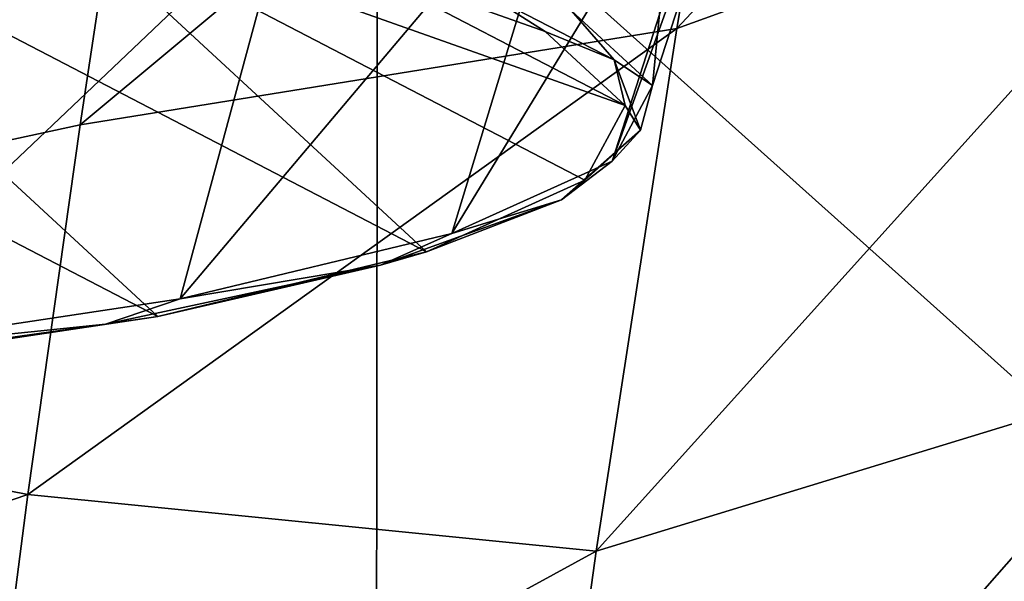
# Model space of a CAD drawing. Header units: millimetres. Extents: x -22 to 72, y 0 to 291.
# Tile 74 of 99: x 6.22 to 9.64, y 258.53 to 260.48. Entities that reach past the tile are written whole.
import ezdxf

# ---------------------------------------------------------------- set-up
doc = ezdxf.new("R2010")
doc.units = ezdxf.units.MM
doc.header["$LTSCALE"] = 65.185185
for name, color, linetype in [('104', 7, 'CONTINUOUS'), ('111', 7, 'CONTINUOUS'), ('125', 7, 'CONTINUOUS'), ('23', 7, 'CONTINUOUS'), ('27', 7, 'CONTINUOUS'), ('28', 7, 'CONTINUOUS')]:
    doc.layers.add(name, color=color, linetype=linetype)

msp = doc.modelspace()

# ---------------------------------------------------------------- linework, layer by layer
at = {"layer": '104', "color": 7, "linetype": 'CONTINUOUS'}
for points in [[(7.3619, 260.6816, 224.0875), (8.0435, 260.4399, 222.368), (7.8291, 260.5772, 223.2071), (7.3619, 260.6816, 224.0875)], [(7.8291, 260.5772, 223.2071), (8.0435, 260.4399, 222.368), (8.2828, 260.3415, 221.5302), (7.8291, 260.5772, 223.2071)], [(7.8291, 260.5772, 223.2071), (8.2828, 260.3415, 221.5302), (8.1354, 260.5119, 222.3827), (7.8291, 260.5772, 223.2071)], [(8.1354, 260.5119, 222.3827), (8.2828, 260.3415, 221.5302), (8.4165, 260.2524, 220.5359), (8.1354, 260.5119, 222.3827)], [(8.0435, 260.4399, 222.368), (8.3214, 260.1832, 220.5414), (8.2828, 260.3415, 221.5302), (8.0435, 260.4399, 222.368)], [(8.2828, 260.3415, 221.5302), (8.3214, 260.1832, 220.5414), (8.3746, 260.0978, 219.7964), (8.2828, 260.3415, 221.5302)], [(8.2828, 260.3415, 221.5302), (8.3746, 260.0978, 219.7964), (8.4165, 260.2524, 220.5359), (8.2828, 260.3415, 221.5302)], [(8.4165, 260.2524, 220.5359), (8.3746, 260.0978, 219.7964), (8.2755, 259.9906, 218.6735), (8.4165, 260.2524, 220.5359)], [(8.3214, 260.1832, 220.5414), (8.1817, 259.9243, 218.6991), (8.3746, 260.0978, 219.7964), (8.3214, 260.1832, 220.5414)], [(8.3746, 260.0978, 219.7964), (8.1817, 259.9243, 218.6991), (8.1003, 259.8568, 218.0817), (8.3746, 260.0978, 219.7964)], [(8.3746, 260.0978, 219.7964), (8.1003, 259.8568, 218.0817), (8.2755, 259.9906, 218.6735), (8.3746, 260.0978, 219.7964)], [(8.2755, 259.9906, 218.6735), (8.1003, 259.8568, 218.0817), (7.7196, 259.7398, 216.8888), (8.2755, 259.9906, 218.6735)], [(8.1817, 259.9243, 218.6991), (7.6315, 259.6762, 216.9341), (8.1003, 259.8568, 218.0817), (8.1817, 259.9243, 218.6991)], [(8.1003, 259.8568, 218.0817), (7.6315, 259.6762, 216.9341), (7.472, 259.6291, 216.4609), (8.1003, 259.8568, 218.0817)], [(8.1003, 259.8568, 218.0817), (7.472, 259.6291, 216.4609), (7.7196, 259.7398, 216.8888), (8.1003, 259.8568, 218.0817)], [(7.7196, 259.7398, 216.8888), (7.472, 259.6291, 216.4609), (6.7766, 259.5125, 215.2714), (7.7196, 259.7398, 216.8888)], [(7.6315, 259.6762, 216.9341), (6.6983, 259.4514, 215.3346), (7.472, 259.6291, 216.4609), (7.6315, 259.6762, 216.9341)], [(7.472, 259.6291, 216.4609), (6.6983, 259.4514, 215.3346), (6.5172, 259.4244, 215.0049), (7.472, 259.6291, 216.4609)], [(7.472, 259.6291, 216.4609), (6.5172, 259.4244, 215.0049), (6.7766, 259.5125, 215.2714), (7.472, 259.6291, 216.4609)], [(6.7766, 259.5125, 215.2714), (6.5172, 259.4244, 215.0049), (5.4938, 259.3201, 213.9023), (6.7766, 259.5125, 215.2714)], [(6.6983, 259.4514, 215.3346), (5.4287, 259.2612, 213.9808), (6.5172, 259.4244, 215.0049), (6.6983, 259.4514, 215.3346)], [(6.5172, 259.4244, 215.0049), (5.4287, 259.2612, 213.9808), (5.2775, 259.2519, 213.7773), (6.5172, 259.4244, 215.0049)], [(6.5172, 259.4244, 215.0049), (5.2775, 259.2519, 213.7773), (5.4938, 259.3201, 213.9023), (6.5172, 259.4244, 215.0049)]]:
    msp.add_3dface(points, dxfattribs=at)
at = {"layer": '111', "color": 7, "linetype": 'CONTINUOUS'}
for points in [[(5.4287, 259.2612, 213.9808), (6.6983, 259.4514, 215.3346), (3.3272, 261.2023, 227.7931), (5.4287, 259.2612, 213.9808)], [(6.6983, 259.4514, 215.3346), (4.943, 261.0726, 226.87), (3.3272, 261.2023, 227.7931), (6.6983, 259.4514, 215.3346)], [(6.6983, 259.4514, 215.3346), (7.6315, 259.6762, 216.9341), (4.943, 261.0726, 226.87), (6.6983, 259.4514, 215.3346)], [(7.6315, 259.6762, 216.9341), (6.3107, 260.8961, 225.6139), (4.943, 261.0726, 226.87), (7.6315, 259.6762, 216.9341)], [(7.6315, 259.6762, 216.9341), (8.1817, 259.9243, 218.6991), (6.3107, 260.8961, 225.6139), (7.6315, 259.6762, 216.9341)], [(8.1817, 259.9243, 218.6991), (8.3214, 260.1832, 220.5414), (6.3107, 260.8961, 225.6139), (8.1817, 259.9243, 218.6991)], [(8.3214, 260.1832, 220.5414), (7.3619, 260.6816, 224.0875), (6.3107, 260.8961, 225.6139), (8.3214, 260.1832, 220.5414)], [(8.3214, 260.1832, 220.5414), (8.0435, 260.4399, 222.368), (7.3619, 260.6816, 224.0875), (8.3214, 260.1832, 220.5414)]]:
    msp.add_3dface(points, dxfattribs=at)
at = {"layer": '125', "color": 7, "linetype": 'CONTINUOUS'}
for points in [[(8.1354, 260.5119, 222.3827), (8.4165, 260.2524, 220.5359), (8.5819, 261.9454, 222.3021), (8.1354, 260.5119, 222.3827)], [(8.5819, 261.9454, 222.3021), (8.4165, 260.2524, 220.5359), (8.8784, 261.6716, 220.3539), (8.5819, 261.9454, 222.3021)], [(8.4165, 260.2524, 220.5359), (8.2755, 259.9906, 218.6735), (8.8784, 261.6716, 220.3539), (8.4165, 260.2524, 220.5359)], [(8.8784, 261.6716, 220.3539), (8.2755, 259.9906, 218.6735), (8.7297, 261.3955, 218.3893), (8.8784, 261.6716, 220.3539)], [(8.2755, 259.9906, 218.6735), (7.7196, 259.7398, 216.8888), (8.7297, 261.3955, 218.3893), (8.2755, 259.9906, 218.6735)], [(8.7297, 261.3955, 218.3893), (7.7196, 259.7398, 216.8888), (8.1433, 261.1309, 216.5067), (8.7297, 261.3955, 218.3893)], [(7.7196, 259.7398, 216.8888), (6.7766, 259.5125, 215.2714), (8.1433, 261.1309, 216.5067), (7.7196, 259.7398, 216.8888)], [(8.1433, 261.1309, 216.5067), (6.7766, 259.5125, 215.2714), (7.1485, 260.8911, 214.8004), (8.1433, 261.1309, 216.5067)], [(6.7766, 259.5125, 215.2714), (5.4938, 259.3201, 213.9023), (7.1485, 260.8911, 214.8004), (6.7766, 259.5125, 215.2714)], [(7.1485, 260.8911, 214.8004), (5.4938, 259.3201, 213.9023), (5.7953, 260.6881, 213.3562), (7.1485, 260.8911, 214.8004)]]:
    msp.add_3dface(points, dxfattribs=at)
at = {"layer": '23', "color": 7, "linetype": 'CONTINUOUS'}
for points in [[(3.7343, 256.3053, -11.1272), (3.7365, 261.556, -9.4932), (7.4558, 256.0677, -10.9662), (3.7343, 256.3053, -11.1272)], [(7.4558, 256.0677, -10.9662), (3.7365, 261.556, -9.4932), (7.4617, 261.2178, -9.3628), (7.4558, 256.0677, -10.9662)], [(7.4558, 256.0677, -10.9662), (7.4617, 261.2178, -9.3628), (11.1906, 257.8784, -10.0799), (7.4558, 256.0677, -10.9662)], [(11.1906, 257.8784, -10.0799), (7.4617, 261.2178, -9.3628), (11.1916, 260.9524, -9.0484), (11.1906, 257.8784, -10.0799)]]:
    msp.add_3dface(points, dxfattribs=at)
at = {"layer": '27', "color": 7, "linetype": 'CONTINUOUS'}
for points in [[(10.5139, 261.1789, 19.9488), (10.7975, 262.9076, 21.9745), (8.5011, 260.4506, 20.1354), (10.5139, 261.1789, 19.9488)], [(8.5011, 260.4506, 20.1354), (10.7975, 262.9076, 21.9745), (8.7747, 262.0695, 22.1498), (8.5011, 260.4506, 20.1354)], [(8.5011, 260.4506, 20.1354), (8.7747, 262.0695, 22.1498), (6.4291, 260.1165, 20.5124), (8.5011, 260.4506, 20.1354)], [(6.4291, 260.1165, 20.5124), (8.7747, 262.0695, 22.1498), (6.6044, 261.2808, 22.0333), (6.4291, 260.1165, 20.5124)], [(10.2232, 259.2491, 18.0881), (10.5139, 261.1789, 19.9488), (8.2201, 258.6366, 18.2803), (10.2232, 259.2491, 18.0881)], [(8.2201, 258.6366, 18.2803), (10.5139, 261.1789, 19.9488), (8.5011, 260.4506, 20.1354), (8.2201, 258.6366, 18.2803)], [(8.2201, 258.6366, 18.2803), (8.5011, 260.4506, 20.1354), (6.2478, 258.8334, 19.0684), (8.2201, 258.6366, 18.2803)], [(6.2478, 258.8334, 19.0684), (8.5011, 260.4506, 20.1354), (6.4291, 260.1165, 20.5124), (6.2478, 258.8334, 19.0684)], [(9.9396, 257.1539, 16.423), (10.2232, 259.2491, 18.0881), (7.9465, 256.6593, 16.6158), (9.9396, 257.1539, 16.423)], [(7.9465, 256.6593, 16.6158), (10.2232, 259.2491, 18.0881), (8.2201, 258.6366, 18.2803), (7.9465, 256.6593, 16.6158)], [(6.069, 257.4625, 17.7358), (8.2201, 258.6366, 18.2803), (6.2478, 258.8334, 19.0684), (6.069, 257.4625, 17.7358)], [(7.9465, 256.6593, 16.6158), (8.2201, 258.6366, 18.2803), (6.069, 257.4625, 17.7358), (7.9465, 256.6593, 16.6158)]]:
    msp.add_3dface(points, dxfattribs=at)
at = {"layer": '28', "color": 7, "linetype": 'CONTINUOUS'}
for points in [[(6.4291, 260.1165, 20.5124), (6.6044, 261.2808, 22.0333), (3.2308, 259.4257, 20.3836), (6.4291, 260.1165, 20.5124)], [(6.6044, 261.2808, 22.0333), (3.3625, 260.9062, 22.4047), (3.2308, 259.4257, 20.3836), (6.6044, 261.2808, 22.0333)], [(6.2478, 258.8334, 19.0684), (6.4291, 260.1165, 20.5124), (3.2308, 259.4257, 20.3836), (6.2478, 258.8334, 19.0684)], [(6.2478, 258.8334, 19.0684), (3.2308, 259.4257, 20.3836), (3.0953, 257.7618, 18.5129), (6.2478, 258.8334, 19.0684)], [(6.069, 257.4625, 17.7358), (6.2478, 258.8334, 19.0684), (3.0953, 257.7618, 18.5129), (6.069, 257.4625, 17.7358)]]:
    msp.add_3dface(points, dxfattribs=at)

doc.saveas('drawing.dxf')
